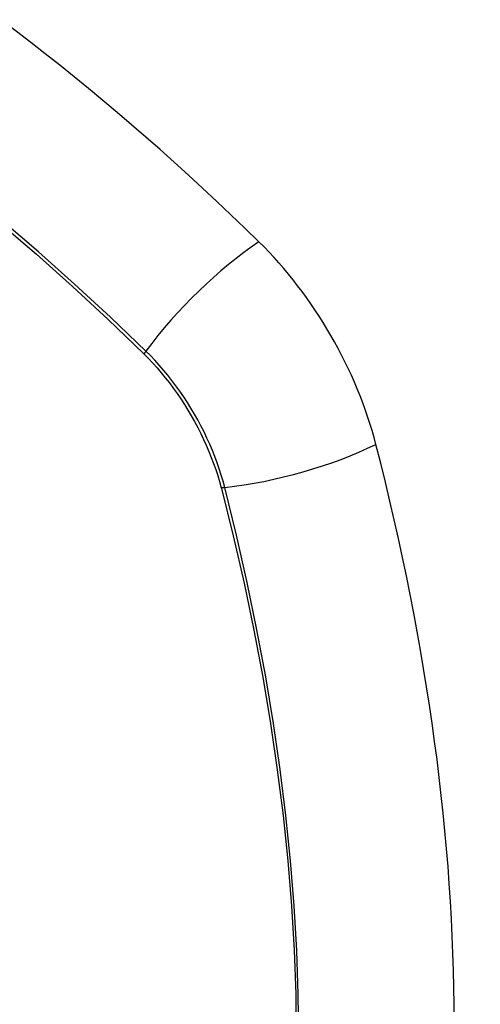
# Model space of a CAD drawing. Header units: inches. Extents: x 635 to 746, y 249 to 346.
# Tile 19 of 119: x 636.465 to 636.768, y 322.736 to 323.384. Entities that reach past the tile are written whole.
import ezdxf

# ---------------------------------------------------------------- set-up
doc = ezdxf.new("R2010")
doc.units = ezdxf.units.IN
doc.header["$MEASUREMENT"] = 0
doc.layers.add('Visible Edges(ANSI)', color=7, linetype='Continuous', lineweight=25)
doc.layers.add('Visible Tangent Edges(ANSI)', color=7, linetype='Continuous', lineweight=25)

msp = doc.modelspace()

# ---------------------------------------------------------------- linework, layer by layer
at = {"layer": 'Visible Edges(ANSI)'}
for centre, major_axis, start_param, end_param in [((636.31921, 322.41142), (-0.64961, 1.12515), 5.161526, 5.834048), ((636.581, 323.12511), (0.08858, -0.15343), 1.121659, 2.019933), ((635.83203, 323.25524), (-0.64961, 1.12515), 3.59073, 4.263252)]:
    msp.add_ellipse(centre, major_axis=major_axis, ratio=0.57735, start_param=start_param, end_param=end_param, dxfattribs=at)
at = {"layer": 'Visible Tangent Edges(ANSI)'}
for p, q in [((636.54647, 323.16428), (636.5468, 323.16395)), ((636.59753, 323.07607), (636.59765, 323.07562))]:
    msp.add_line(p, q, dxfattribs=at)
at = {"layer": 'Visible Tangent Edges(ANSI)', "flags": 128}
for points in [[(636.54805, 323.16588), (636.52473, 323.18826), (636.50116, 323.21005), (636.47737, 323.23122), (636.45338, 323.25174), (636.42921, 323.27159), (636.40491, 323.29073), (636.38049, 323.30916), (636.35598, 323.32684), (636.33143, 323.34377), (636.30685, 323.35991), (636.28229, 323.37525), (636.25773, 323.38981)], [(636.2572, 323.38816), (636.2817, 323.37364), (636.30619, 323.35831), (636.3307, 323.34218), (636.35518, 323.32527), (636.3796, 323.30758), (636.40393, 323.28915), (636.42814, 323.27), (636.45221, 323.25015), (636.47611, 323.22962), (636.4998, 323.20845), (636.52325, 323.18666), (636.54647, 323.16428)], [(636.5468, 323.16395), (636.54969, 323.16102), (636.55255, 323.15799), (636.55535, 323.15487), (636.5581, 323.15166), (636.5608, 323.14836), (636.56345, 323.14499), (636.56603, 323.14154), (636.56855, 323.13802), (636.57099, 323.13443), (636.57337, 323.13078), (636.57567, 323.12708), (636.5779, 323.12332), (636.58004, 323.11951), (636.5821, 323.11567), (636.58407, 323.11178), (636.58595, 323.10787), (636.58774, 323.10393), (636.58944, 323.09997), (636.59104, 323.09599), (636.59255, 323.09201), (636.59395, 323.08802), (636.59525, 323.08403), (636.59644, 323.08004), (636.59753, 323.07607)], [(636.59983, 323.07619), (636.59876, 323.08024), (636.59757, 323.08431), (636.59627, 323.08839), (636.59486, 323.09247), (636.59334, 323.09655), (636.59172, 323.10062), (636.59, 323.10467), (636.58818, 323.1087), (636.58626, 323.11271), (636.58425, 323.11668), (636.58215, 323.12062), (636.57996, 323.12451), (636.57768, 323.12835), (636.57533, 323.13214), (636.57289, 323.13587), (636.57038, 323.13953), (636.5678, 323.14312), (636.56515, 323.14664), (636.56244, 323.15008), (636.55966, 323.15343), (636.55683, 323.15669), (636.55395, 323.15985), (636.55102, 323.16292), (636.54805, 323.16588)], [(636.59765, 323.07562), (636.60543, 323.04436), (636.61255, 323.01324), (636.61901, 322.98227), (636.62482, 322.95148), (636.62996, 322.92089), (636.63442, 322.89054), (636.63821, 322.86043), (636.64132, 322.83058), (636.64375, 322.80103), (636.64549, 322.7718), (636.64655, 322.74293), (636.64691, 322.71445)], [(636.6486, 322.71408), (636.64824, 322.74263), (636.64721, 322.77157), (636.64549, 322.80087), (636.64309, 322.8305), (636.64002, 322.86042), (636.63628, 322.89059), (636.63187, 322.92102), (636.62678, 322.95169), (636.62103, 322.98256), (636.61462, 323.01362), (636.60755, 323.04483), (636.59983, 323.07619)]]:
    msp.add_lwpolyline(points, dxfattribs=at)
at = {"layer": 'Visible Tangent Edges(ANSI)'}
for centre, major_axis, ratio, start_param, end_param in [((636.21347, 322.91292), (-0.17318, 0.29996), 0.57735, 5.05527, 10.652693), ((636.60658, 323.17005), (-0.08271, -0.08432), 0.354513, 4.18549, 5.093849), ((636.55293, 323.16623), (-0.00686, -0.00706), 0.356312, 5.09202, 5.355727), ((636.63271, 323.12479), (-0.11437, -0.02947), 0.354513, 1.189336, 2.097696), ((636.60257, 323.08024), (-0.00954, -0.00241), 0.356312, 0.927458, 1.191165)]:
    msp.add_ellipse(centre, major_axis=major_axis, ratio=ratio, start_param=start_param, end_param=end_param, dxfattribs=at)
msp.add_ellipse((636.21406, 322.91326), major_axis=(-0.17111, 0.29637), ratio=0.57735, dxfattribs=at)

doc.saveas('drawing.dxf')
